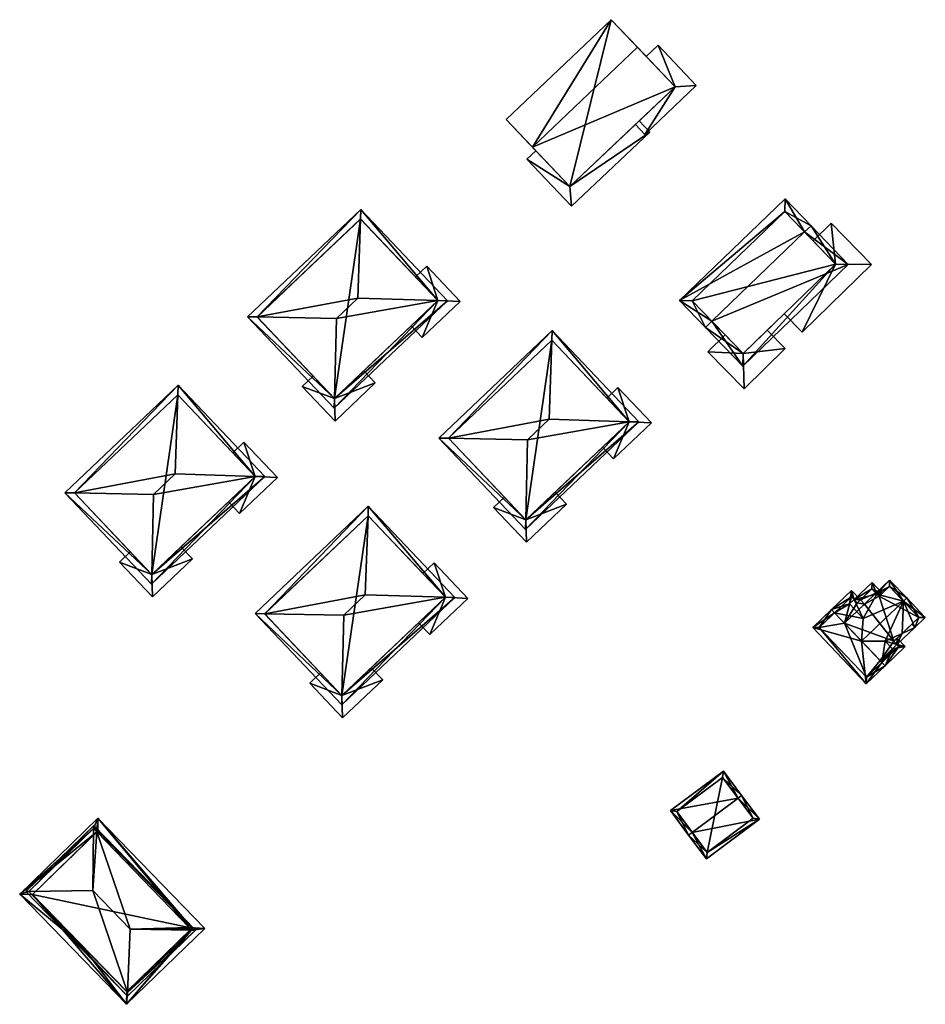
# Model space of a CAD drawing. Header units: inches. Extents: x 2523744 to 2528136, y 1148995 to 1152010.
# Tile 25 of 256: x 2525228 to 2525329, y 1149124 to 1149234. Entities that reach past the tile are written whole.
import ezdxf

# ---------------------------------------------------------------- set-up
doc = ezdxf.new("R2010")
doc.units = ezdxf.units.IN
doc.header["$MEASUREMENT"] = 0
doc.layers.add('Gebaeude Einzelhaus', color=10, linetype='Continuous')
doc.layers.add('Offenes Gebaeude', color=10, linetype='Continuous')

msp = doc.modelspace()

# ---------------------------------------------------------------- meshes
at = {"layer": 'Gebaeude Einzelhaus'}
mesh = msp.add_polyface(dxfattribs=at)
corners = [(2525301.437, 1149226.579, 396.332), (2525285.545, 1149219.893, 398.64), (2525289.732, 1149215.478, 396.332), (2525297.25, 1149230.994, 398.64), (2525294.333, 1149234.069, 396.332), (2525282.628, 1149222.969, 396.332), (2525282.628, 1149222.969, 384.147), (2525294.333, 1149234.069, 384.147), (2525285.933, 1149219.484, 392.509), (2525285.933, 1149219.484, 392.409), (2525289.732, 1149215.478, 384.147), (2525289.732, 1149215.478, 392.409), (2525289.732, 1149215.478, 392.509), (2525297.443, 1149222.792, 392.509), (2525301.437, 1149226.579, 389.722), (2525297.443, 1149222.792, 392.409), (2525297.022, 1149222.392, 389.722), (2525297.022, 1149222.392, 389.622), (2525301.437, 1149226.579, 384.147), (2525301.437, 1149226.579, 389.622), (2525298.223, 1149229.968, 389.722), (2525298.223, 1149229.968, 389.622)]
mesh.append_faces([[corners[k] for k in face] for face in [(4, 1, 3), (4, 5, 1), (3, 1, 0), (0, 1, 2)]], dxfattribs={"color": 13})
mesh.append_faces([[corners[k] for k in face] for face in [(6, 7, 10), (10, 7, 18), (7, 21, 18), (18, 21, 19), (3, 20, 4), (4, 20, 7), (7, 20, 21), (3, 0, 20), (20, 0, 14), (17, 18, 19), (17, 10, 18), (16, 11, 17), (17, 11, 10), (16, 15, 11), (13, 2, 12), (13, 0, 2), (16, 14, 15), (15, 14, 13), (13, 14, 0), (2, 8, 12), (9, 10, 11), (9, 6, 10), (8, 5, 9), (9, 5, 6), (2, 1, 8), (8, 1, 5), (5, 4, 6), (6, 4, 7)]], dxfattribs={"color": 41})
mesh = msp.add_polyface(dxfattribs=at)
corners = [(2525315.849, 1149210.438, 394.026), (2525313.681, 1149214.126, 391.767), (2525301.937, 1149202.798, 391.767), (2525316.569, 1149211.132, 394.026), (2525305.544, 1149200.498, 394.026), (2525304.824, 1149199.804, 394.026), (2525308.975, 1149195.501, 391.767), (2525320.719, 1149206.828, 391.767), (2525313.656, 1149212.712, 392.309), (2525303.351, 1149202.772, 392.31), (2525309, 1149196.915, 392.144), (2525319.305, 1149206.854, 392.144), (2525316.806, 1149209.446, 387.94), (2525313.656, 1149212.712, 382.062), (2525319.305, 1149206.854, 382.062), (2525316.806, 1149209.446, 388.04), (2525319.305, 1149206.854, 388.04), (2525319.305, 1149206.854, 387.94), (2525303.351, 1149202.772, 382.062), (2525307.024, 1149198.964, 387.94), (2525307.024, 1149198.964, 388.04), (2525309, 1149196.915, 382.062), (2525309, 1149196.915, 387.94), (2525309, 1149196.915, 388.04), (2525311.685, 1149199.505, 388.04), (2525313.583, 1149201.335, 388.04), (2525311.685, 1149199.505, 387.94), (2525313.583, 1149201.335, 387.94)]
mesh.append_faces([[corners[k] for k in face] for face in [(0, 8, 3), (11, 0, 3), (7, 11, 3), (6, 10, 11), (6, 11, 7), (4, 10, 5), (9, 4, 5), (5, 10, 6), (8, 9, 2), (2, 9, 5), (3, 8, 1), (1, 8, 2), (4, 7, 0), (0, 7, 3), (5, 6, 4), (4, 6, 7), (0, 2, 4), (4, 2, 5), (3, 1, 0), (0, 1, 2)]], dxfattribs={"color": 13})
mesh.append_faces([[corners[k] for k in face] for face in [(14, 21, 18), (14, 18, 13), (11, 25, 16), (27, 14, 17), (27, 21, 14), (25, 26, 27), (27, 26, 21), (21, 26, 22), (25, 24, 26), (11, 10, 25), (25, 10, 24), (24, 10, 23), (4, 20, 10), (10, 20, 23), (19, 21, 22), (19, 18, 21), (4, 9, 20), (20, 9, 19), (19, 9, 18), (9, 8, 18), (18, 8, 13), (14, 12, 17), (15, 11, 16), (15, 0, 11), (12, 8, 15), (15, 8, 0), (14, 13, 12), (12, 13, 8)]], dxfattribs={"color": 41})
mesh = msp.add_polyface(dxfattribs=at)
corners = [(2525263.513, 1149191.882, 396.041), (2525263.488, 1149190.819, 395.743), (2525276.094, 1149202.774, 395.743), (2525275.031, 1149202.806, 396.041), (2525263.72, 1149200.8, 398.537), (2525266.114, 1149203.071, 398.537), (2525253.843, 1149200.988, 395.743), (2525254.911, 1149200.968, 396.045), (2525266.449, 1149212.944, 395.743), (2525266.413, 1149211.876, 396.045), (2525275.034, 1149202.802, 396.039), (2525263.516, 1149191.879, 396.039), (2525266.421, 1149211.884, 396.041), (2525254.903, 1149200.96, 396.041), (2525275.032, 1149202.805, 393.191), (2525275.034, 1149202.802, 393.191), (2525275.034, 1149202.802, 385.037), (2525275.032, 1149202.805, 393.091), (2525275.034, 1149202.802, 393.091), (2525272.532, 1149205.441, 393.091), (2525266.421, 1149211.884, 385.037), (2525272.532, 1149205.441, 393.191), (2525254.903, 1149200.96, 385.037), (2525261.134, 1149194.39, 393.164), (2525261.134, 1149194.39, 393.264), (2525263.516, 1149191.879, 385.037), (2525263.514, 1149191.881, 393.164), (2525263.514, 1149191.881, 393.264), (2525263.516, 1149191.879, 393.264), (2525263.516, 1149191.879, 393.164), (2525266.774, 1149194.968, 393.264), (2525272.053, 1149199.975, 393.191), (2525266.774, 1149194.968, 393.164), (2525272.052, 1149199.974, 393.091)]
mesh.append_faces([[corners[k] for k in face] for face in [(13, 0, 6), (7, 13, 6), (9, 7, 8), (12, 9, 8), (3, 12, 8), (8, 7, 6), (10, 3, 2), (2, 3, 8), (0, 11, 1), (1, 11, 10), (6, 0, 1), (1, 10, 2), (9, 7, 5), (5, 7, 4), (9, 8, 7), (7, 8, 6), (3, 9, 5), (3, 8, 9), (3, 2, 8), (7, 0, 4), (7, 6, 0), (0, 6, 1), (0, 3, 4), (4, 3, 5), (0, 2, 3), (0, 1, 2)]], dxfattribs={"color": 13})
mesh.append_faces([[corners[k] for k in face] for face in [(20, 25, 22), (16, 25, 20), (10, 31, 15), (33, 16, 18), (31, 32, 33), (33, 32, 16), (16, 32, 25), (25, 32, 29), (10, 30, 31), (31, 30, 32), (10, 11, 30), (30, 11, 28), (25, 29, 26), (27, 11, 0), (27, 28, 11), (0, 24, 27), (23, 25, 26), (23, 22, 25), (0, 13, 24), (24, 13, 23), (23, 13, 22), (13, 7, 22), (9, 20, 7), (7, 20, 22), (9, 12, 20), (16, 19, 17), (21, 3, 14), (19, 12, 21), (21, 12, 3), (16, 20, 19), (19, 20, 12), (16, 17, 18), (15, 14, 10), (10, 14, 3)]], dxfattribs={"color": 41})
mesh = msp.add_polyface(dxfattribs=at)
corners = [(2525284.807, 1149178.381, 393.247), (2525275.137, 1149187.487, 392.949), (2525284.782, 1149177.318, 392.949), (2525276.205, 1149187.467, 393.251), (2525285.014, 1149187.299, 395.743), (2525287.743, 1149199.443, 392.949), (2525287.707, 1149198.375, 393.251), (2525287.408, 1149189.57, 395.743), (2525297.388, 1149189.273, 392.949), (2525296.325, 1149189.305, 393.247), (2525276.197, 1149187.459, 393.247), (2525296.328, 1149189.301, 393.245), (2525284.81, 1149178.378, 393.245), (2525287.715, 1149198.383, 393.247), (2525296.326, 1149189.304, 390.398), (2525296.328, 1149189.301, 390.398), (2525296.328, 1149189.301, 382.156), (2525296.326, 1149189.304, 390.298), (2525296.328, 1149189.301, 390.298), (2525293.826, 1149191.94, 390.298), (2525287.715, 1149198.383, 382.156), (2525293.826, 1149191.94, 390.398), (2525276.197, 1149187.459, 382.156), (2525282.428, 1149180.889, 390.371), (2525282.428, 1149180.889, 390.471), (2525284.81, 1149178.378, 382.156), (2525284.808, 1149178.38, 390.371), (2525284.808, 1149178.38, 390.471), (2525288.068, 1149181.467, 390.471), (2525284.81, 1149178.378, 390.471), (2525293.346, 1149186.473, 390.398), (2525288.068, 1149181.467, 390.371), (2525284.81, 1149178.378, 390.371), (2525293.346, 1149186.473, 390.298)]
mesh.append_faces([[corners[k] for k in face] for face in [(6, 3, 5), (13, 6, 5), (9, 13, 5), (11, 9, 8), (8, 9, 5), (0, 12, 2), (2, 12, 11), (2, 11, 8), (10, 0, 1), (3, 10, 1), (5, 3, 1), (1, 0, 2), (9, 6, 7), (9, 5, 6), (9, 8, 5), (0, 9, 4), (4, 9, 7), (0, 8, 9), (0, 2, 8), (6, 3, 7), (7, 3, 4), (6, 5, 3), (3, 5, 1), (3, 0, 4), (3, 1, 0), (0, 1, 2)]], dxfattribs={"color": 13})
mesh.append_faces([[corners[k] for k in face] for face in [(20, 25, 22), (16, 25, 20), (25, 32, 26), (27, 12, 0), (27, 29, 12), (11, 30, 15), (33, 16, 18), (30, 31, 33), (33, 31, 16), (16, 31, 25), (25, 31, 32), (11, 28, 30), (30, 28, 31), (11, 12, 28), (28, 12, 29), (0, 24, 27), (23, 25, 26), (23, 22, 25), (0, 10, 24), (24, 10, 23), (23, 10, 22), (10, 3, 22), (3, 20, 22), (3, 6, 20), (6, 13, 20), (16, 19, 17), (21, 9, 14), (19, 13, 21), (21, 13, 9), (16, 20, 19), (19, 20, 13), (16, 17, 18), (15, 14, 11), (11, 14, 9)]], dxfattribs={"color": 41})
mesh = msp.add_polyface(dxfattribs=at)
corners = [(2525243.163, 1149172.297, 396.041), (2525243.138, 1149171.234, 395.743), (2525255.744, 1149183.189, 395.743), (2525254.681, 1149183.221, 396.041), (2525243.37, 1149181.215, 398.537), (2525245.764, 1149183.486, 398.537), (2525233.493, 1149181.403, 395.743), (2525234.561, 1149181.383, 396.045), (2525246.099, 1149193.359, 395.743), (2525246.063, 1149192.291, 396.045), (2525254.684, 1149183.217, 396.039), (2525243.166, 1149172.294, 396.039), (2525246.071, 1149192.299, 396.041), (2525234.553, 1149181.375, 396.041), (2525254.682, 1149183.22, 393.191), (2525254.684, 1149183.217, 393.191), (2525254.684, 1149183.217, 385.066), (2525254.682, 1149183.22, 393.091), (2525254.684, 1149183.217, 393.091), (2525252.182, 1149185.856, 393.092), (2525246.071, 1149192.299, 385.066), (2525252.182, 1149185.856, 393.191), (2525234.553, 1149181.375, 385.066), (2525240.784, 1149174.805, 393.164), (2525240.784, 1149174.805, 393.264), (2525243.166, 1149172.294, 385.066), (2525243.164, 1149172.296, 393.164), (2525243.164, 1149172.296, 393.264), (2525246.424, 1149175.383, 393.264), (2525243.166, 1149172.294, 393.264), (2525251.702, 1149180.389, 393.191), (2525246.424, 1149175.383, 393.164), (2525243.166, 1149172.294, 393.164), (2525251.702, 1149180.389, 393.091)]
mesh.append_faces([[corners[k] for k in face] for face in [(13, 0, 6), (7, 13, 6), (9, 7, 8), (12, 9, 8), (3, 12, 8), (8, 7, 6), (10, 3, 2), (2, 3, 8), (0, 11, 1), (1, 11, 10), (6, 0, 1), (1, 10, 2), (9, 7, 5), (5, 7, 4), (9, 8, 7), (7, 8, 6), (3, 9, 5), (3, 8, 9), (3, 2, 8), (7, 0, 4), (7, 6, 0), (0, 6, 1), (0, 3, 4), (4, 3, 5), (0, 2, 3), (0, 1, 2)]], dxfattribs={"color": 13})
mesh.append_faces([[corners[k] for k in face] for face in [(20, 25, 22), (16, 25, 20), (25, 32, 26), (27, 11, 0), (27, 29, 11), (10, 30, 15), (33, 16, 18), (30, 31, 33), (33, 31, 16), (16, 31, 25), (25, 31, 32), (10, 28, 30), (30, 28, 31), (10, 11, 28), (28, 11, 29), (0, 24, 27), (23, 25, 26), (23, 22, 25), (0, 13, 24), (24, 13, 23), (23, 13, 22), (13, 7, 22), (9, 20, 7), (7, 20, 22), (9, 12, 20), (16, 19, 17), (21, 3, 14), (19, 12, 21), (21, 12, 3), (16, 20, 19), (19, 20, 12), (16, 17, 18), (15, 14, 10), (10, 14, 3)]], dxfattribs={"color": 41})
mesh = msp.add_polyface(dxfattribs=at)
corners = [(2525264.346, 1149158.832, 393.198), (2525264.321, 1149157.769, 392.9), (2525276.927, 1149169.724, 392.9), (2525275.864, 1149169.756, 393.198), (2525264.553, 1149167.75, 395.694), (2525266.947, 1149170.021, 395.694), (2525254.676, 1149167.938, 392.9), (2525255.744, 1149167.918, 393.202), (2525267.282, 1149179.894, 392.9), (2525267.246, 1149178.826, 393.202), (2525275.867, 1149169.752, 393.196), (2525264.349, 1149158.829, 393.196), (2525267.254, 1149178.834, 393.198), (2525255.736, 1149167.91, 393.198), (2525275.865, 1149169.755, 390.349), (2525275.867, 1149169.752, 390.349), (2525275.867, 1149169.752, 382.275), (2525275.865, 1149169.755, 390.249), (2525275.867, 1149169.752, 390.249), (2525273.365, 1149172.391, 390.249), (2525267.254, 1149178.834, 382.275), (2525273.365, 1149172.391, 390.349), (2525255.736, 1149167.91, 382.275), (2525261.967, 1149161.34, 390.322), (2525261.967, 1149161.34, 390.422), (2525264.349, 1149158.829, 382.275), (2525264.347, 1149158.831, 390.322), (2525264.347, 1149158.831, 390.422), (2525267.607, 1149161.918, 390.422), (2525264.349, 1149158.829, 390.422), (2525272.885, 1149166.924, 390.349), (2525267.607, 1149161.918, 390.322), (2525264.349, 1149158.829, 390.322), (2525272.885, 1149166.924, 390.249)]
mesh.append_faces([[corners[k] for k in face] for face in [(13, 0, 6), (7, 13, 6), (9, 7, 8), (12, 9, 8), (3, 12, 8), (8, 7, 6), (10, 3, 2), (2, 3, 8), (0, 11, 1), (1, 11, 10), (6, 0, 1), (1, 10, 2), (9, 7, 5), (5, 7, 4), (9, 8, 7), (7, 8, 6), (3, 9, 5), (3, 8, 9), (3, 2, 8), (7, 0, 4), (7, 6, 0), (0, 6, 1), (0, 3, 4), (4, 3, 5), (0, 2, 3), (0, 1, 2)]], dxfattribs={"color": 13})
mesh.append_faces([[corners[k] for k in face] for face in [(20, 25, 22), (16, 25, 20), (25, 32, 26), (27, 11, 0), (27, 29, 11), (10, 30, 15), (33, 16, 18), (30, 31, 33), (33, 31, 16), (16, 31, 25), (25, 31, 32), (10, 28, 30), (30, 28, 31), (10, 11, 28), (28, 11, 29), (0, 24, 27), (23, 25, 26), (23, 22, 25), (0, 13, 24), (24, 13, 23), (23, 13, 22), (13, 7, 22), (7, 9, 22), (22, 9, 20), (9, 12, 20), (16, 19, 17), (21, 3, 14), (19, 12, 21), (21, 12, 3), (16, 20, 19), (19, 20, 12), (16, 17, 18), (15, 14, 10), (10, 14, 3)]], dxfattribs={"color": 41})
mesh = msp.add_polyface(dxfattribs=at)
corners = [(2525326.859, 1149169.334, 390.173), (2525327.22, 1149169.679, 390.173), (2525325.316, 1149171.674, 386.616), (2525323.909, 1149170.119, 386.815), (2525323.803, 1149170.231, 386.616), (2525322.392, 1149167.402, 387.999), (2525322.19, 1149164.879, 390.173), (2525326.722, 1149165.74, 387.208), (2525325.791, 1149164.853, 387.209), (2525325.801, 1149164.843, 387.192), (2525326.137, 1149164.491, 386.616), (2525328.143, 1149166.404, 386.616), (2525329.295, 1149167.504, 386.616), (2525324.823, 1149164.853, 387.999), (2525325.3, 1149170.968, 387.261), (2525324.148, 1149169.869, 387.261), (2525328.589, 1149167.52, 387.206), (2525319.191, 1149168.023, 390.173), (2525320.851, 1149169.016, 387.999), (2525321.079, 1149170.516, 386.616), (2525321.358, 1149169.5, 387.192), (2525318.845, 1149168.385, 390.173), (2525322.065, 1149169.483, 386.616), (2525321.703, 1149169.138, 387.192), (2525324.47, 1149162.49, 390.173), (2525326.137, 1149164.491, 387.191), (2525327.049, 1149164.26, 386.616), (2525326.153, 1149165.198, 386.616), (2525325.63, 1149164.007, 387.999), (2525324.814, 1149162.129, 390.173), (2525325.791, 1149164.853, 387.192), (2525316.756, 1149166.393, 386.616), (2525322.726, 1149160.136, 386.616), (2525326.343, 1149164.276, 387.191), (2525321.063, 1149169.809, 387.192), (2525317.464, 1149166.376, 387.233), (2525322.743, 1149160.844, 387.233), (2525324.148, 1149169.869, 386.815), (2525324.509, 1149170.214, 386.616), (2525323.364, 1149171.414, 386.616), (2525321.358, 1149169.5, 387.72), (2525327.798, 1149166.766, 386.616), (2525326.137, 1149164.491, 387.72), (2525325.791, 1149164.853, 387.72), (2525323.348, 1149170.708, 386.815), (2525321.703, 1149169.138, 387.72), (2525325.791, 1149164.853, 378.6), (2525326.137, 1149164.491, 378.6), (2525328.589, 1149167.52, 378.6), (2525325.3, 1149170.968, 378.6), (2525324.148, 1149169.869, 378.6), (2525323.803, 1149170.231, 378.6), (2525322.52, 1149169.006, 378.6), (2525324.265, 1149162.705, 378.6), (2525320.286, 1149166.875, 378.6), (2525322.065, 1149169.483, 378.6), (2525321.703, 1149169.138, 378.6), (2525321.063, 1149169.809, 378.6), (2525317.464, 1149166.376, 378.6), (2525322.743, 1149160.844, 378.6), (2525326.343, 1149164.276, 378.6), (2525323.348, 1149170.708, 378.6)]
mesh.append_faces([[corners[k] for k in face] for face in [(39, 44, 40), (40, 44, 45), (39, 38, 44), (44, 38, 3), (3, 38, 37), (7, 42, 43), (7, 11, 42), (7, 41, 11), (42, 13, 28), (42, 7, 13), (42, 11, 7), (7, 11, 41), (3, 40, 5), (5, 40, 18), (3, 39, 40), (3, 38, 39), (3, 37, 38), (29, 36, 24), (35, 21, 17), (35, 31, 21), (29, 32, 36), (36, 32, 35), (35, 32, 31), (20, 22, 23), (34, 19, 20), (20, 19, 22), (34, 21, 19), (34, 17, 21), (33, 29, 24), (33, 26, 29), (30, 27, 9), (9, 27, 25), (25, 27, 33), (33, 27, 26), (6, 32, 24), (24, 32, 29), (17, 31, 6), (6, 31, 32), (17, 21, 31), (29, 28, 24), (24, 28, 13), (25, 27, 9), (9, 27, 30), (29, 26, 28), (28, 26, 25), (25, 26, 27), (6, 24, 13), (19, 20, 22), (22, 20, 23), (17, 18, 21), (21, 18, 19), (19, 18, 20), (17, 5, 18), (17, 6, 5), (7, 9, 8), (7, 10, 9), (7, 11, 10), (7, 16, 11), (11, 16, 12), (12, 16, 1), (1, 16, 0), (3, 14, 15), (14, 1, 0), (14, 2, 1), (3, 4, 14), (14, 4, 2), (7, 0, 13), (13, 0, 6), (0, 12, 1), (7, 11, 0), (0, 11, 12), (7, 10, 11), (7, 9, 10), (7, 8, 9), (0, 5, 6), (0, 3, 5), (0, 2, 3), (3, 2, 4), (0, 1, 2)]], dxfattribs={"color": 13})
mesh.append_faces([[corners[k] for k in face] for face in [(52, 55, 51), (51, 55, 61), (43, 8, 7), (8, 25, 9), (8, 42, 25), (8, 43, 42), (28, 25, 42), (18, 40, 20), (45, 23, 40), (40, 23, 20), (44, 22, 45), (45, 22, 23), (44, 61, 22), (22, 61, 55), (3, 4, 44), (44, 4, 61), (61, 4, 51), (52, 56, 55), (59, 53, 60), (60, 53, 47), (52, 54, 56), (56, 54, 57), (57, 54, 58), (58, 54, 59), (59, 54, 53), (10, 60, 47), (10, 33, 60), (10, 25, 33), (10, 9, 25), (33, 59, 60), (24, 36, 33), (33, 36, 59), (36, 35, 59), (59, 35, 58), (17, 34, 35), (35, 34, 58), (58, 34, 57), (20, 57, 34), (20, 56, 57), (20, 23, 56), (22, 56, 23), (22, 55, 56), (52, 46, 54), (54, 46, 53), (53, 46, 47), (52, 50, 46), (46, 50, 48), (48, 50, 49), (52, 51, 50), (37, 3, 15), (37, 4, 3), (37, 50, 4), (4, 50, 51), (14, 37, 15), (14, 49, 37), (37, 49, 50), (0, 16, 14), (14, 16, 49), (49, 16, 48), (7, 48, 16), (7, 46, 48), (7, 30, 46), (7, 8, 30), (30, 10, 46), (46, 10, 47), (30, 9, 10), (30, 8, 9)]], dxfattribs={"color": 41})
mesh = msp.add_polyface(dxfattribs=at)
corners = [(2525303.342, 1149143.583, 385.233), (2525304.919, 1149140.635, 383.415), (2525310.824, 1149145.045, 383.415), (2525302.941, 1149143.284, 385.233), (2525308.445, 1149147.395, 385.233), (2525308.846, 1149147.694, 385.233), (2525306.821, 1149150.405, 383.495), (2525300.916, 1149145.996, 383.495), (2525305.021, 1149141.335, 383.69), (2525310.124, 1149145.146, 383.69), (2525306.72, 1149149.705, 383.752), (2525301.616, 1149145.895, 383.752), (2525310.124, 1149145.146, 377.65), (2525306.72, 1149149.705, 377.65), (2525301.616, 1149145.895, 377.65), (2525305.021, 1149141.335, 377.65)]
mesh.append_faces([[corners[k] for k in face] for face in [(0, 8, 3), (11, 0, 3), (7, 11, 3), (10, 11, 6), (6, 11, 7), (4, 10, 5), (9, 4, 5), (5, 10, 6), (2, 8, 9), (2, 9, 5), (3, 8, 1), (1, 8, 2), (4, 7, 0), (0, 7, 3), (5, 6, 4), (4, 6, 7), (0, 2, 4), (4, 2, 5), (3, 1, 0), (0, 1, 2)]], dxfattribs={"color": 13})
mesh.append_faces([[corners[k] for k in face] for face in [(13, 15, 14), (12, 15, 13), (9, 15, 12), (8, 15, 9), (14, 15, 0), (0, 15, 8), (11, 14, 0), (13, 14, 10), (10, 14, 11), (12, 13, 4), (4, 13, 10), (9, 12, 4)]], dxfattribs={"color": 41})
mesh = msp.add_polyface(dxfattribs=at)
corners = [(2525247.629, 1149132.69, 395.91), (2525240.367, 1149124.434, 395.911), (2525249.075, 1149132.892, 395.911), (2525235.301, 1149131.04, 395.899), (2525228.466, 1149136.686, 395.886), (2525240.48, 1149125.746, 395.91), (2525247.35, 1149132.979, 395.909), (2525237.174, 1149145.145, 395.886), (2525236.697, 1149144.021, 395.887), (2525237.062, 1149143.643, 395.887), (2525229.47, 1149137, 395.887), (2525247.532, 1149132.788, 395.91), (2525240.773, 1149132.785, 398.001), (2525236.592, 1149137.089, 398.001), (2525247.661, 1149132.913, 395.833), (2525248.025, 1149132.684, 395.789), (2525237.153, 1149143.731, 395.833), (2525236.702, 1149144.341, 395.789), (2525240.463, 1149125.34, 395.789), (2525229.141, 1149136.996, 395.789), (2525247.661, 1149132.913, 395.91), (2525237.153, 1149143.731, 395.887), (2525229.88, 1149136.665, 395.887), (2525240.388, 1149125.848, 395.91), (2525237.153, 1149143.731, 384.106), (2525247.661, 1149132.913, 384.106), (2525229.88, 1149136.665, 384.106), (2525240.388, 1149125.848, 384.106)]
mesh.append_faces([[corners[k] for k in face] for face in [(22, 4, 9), (11, 1, 23), (23, 1, 22), (22, 1, 4), (20, 2, 11), (11, 2, 1), (7, 20, 21), (9, 7, 21), (7, 9, 4), (20, 7, 2), (10, 5, 13), (13, 5, 12), (19, 18, 10), (10, 18, 5), (13, 8, 10), (10, 17, 19), (10, 8, 17), (0, 5, 15), (15, 5, 18), (0, 12, 5), (8, 9, 16), (9, 8, 13), (16, 17, 8), (14, 15, 16), (16, 15, 17), (11, 0, 14), (14, 0, 15), (9, 12, 6), (6, 12, 11), (12, 9, 13), (11, 12, 0), (4, 3, 10), (8, 4, 10), (6, 7, 9), (9, 7, 8), (8, 7, 4), (0, 2, 6), (6, 2, 7), (3, 1, 5), (5, 1, 0), (1, 3, 4), (0, 1, 2)]], dxfattribs={"color": 13})
mesh.append_faces([[corners[k] for k in face] for face in [(25, 27, 26), (25, 26, 24), (11, 14, 20), (11, 25, 14), (11, 27, 25), (11, 23, 27), (23, 22, 27), (27, 22, 26), (9, 26, 22), (9, 24, 26), (9, 16, 24), (9, 21, 16), (21, 14, 16), (16, 14, 24), (24, 14, 25), (21, 20, 14)]], dxfattribs={"color": 41})
at = {"layer": 'Offenes Gebaeude'}
mesh = msp.add_polyface(dxfattribs=at)
corners = [(2525301.437, 1149226.579, 389.722), (2525303.792, 1149226.73, 389.722), (2525299.538, 1149231.215, 389.722), (2525298.062, 1149221.296, 389.722), (2525298.223, 1149229.968, 389.722), (2525297.022, 1149222.392, 389.722), (2525303.792, 1149226.73, 389.622), (2525298.062, 1149221.296, 389.622), (2525299.538, 1149231.215, 389.622), (2525298.223, 1149229.968, 389.622), (2525297.022, 1149222.392, 389.622), (2525301.437, 1149226.579, 389.622)]
mesh.append_faces([[corners[k] for k in face] for face in [(3, 0, 5), (0, 2, 4), (3, 1, 0), (0, 1, 2)]], dxfattribs={"color": 13})
mesh.append_faces([[corners[k] for k in face] for face in [(8, 11, 9), (11, 7, 10), (8, 6, 11), (11, 6, 7), (7, 3, 10), (10, 3, 5), (8, 9, 2), (2, 9, 4), (2, 1, 8), (8, 1, 6), (1, 3, 6), (6, 3, 7)]], dxfattribs={"color": 41})
mesh = msp.add_polyface(dxfattribs=at)
corners = [(2525289.732, 1149215.478, 392.509), (2525289.918, 1149213.305, 392.509), (2525298.617, 1149221.554, 392.509), (2525284.946, 1149218.548, 392.509), (2525297.443, 1149222.792, 392.509), (2525285.933, 1149219.484, 392.509), (2525298.617, 1149221.554, 392.409), (2525289.918, 1149213.305, 392.409), (2525297.443, 1149222.792, 392.409), (2525284.946, 1149218.548, 392.409), (2525285.933, 1149219.484, 392.409), (2525289.732, 1149215.478, 392.409)]
mesh.append_faces([[corners[k] for k in face] for face in [(3, 0, 5), (0, 2, 4), (3, 1, 0), (0, 1, 2)]], dxfattribs={"color": 13})
mesh.append_faces([[corners[k] for k in face] for face in [(6, 11, 8), (11, 9, 10), (6, 7, 11), (11, 7, 9), (1, 3, 7), (7, 3, 9), (9, 5, 10), (9, 3, 5), (6, 8, 2), (2, 8, 4), (2, 1, 6), (6, 1, 7)]], dxfattribs={"color": 41})
mesh = msp.add_polyface(dxfattribs=at)
corners = [(2525319.305, 1149206.854, 388.04), (2525315.592, 1149199.284, 388.04), (2525323.286, 1149206.82, 388.04), (2525313.583, 1149201.335, 388.04), (2525318.8, 1149211.399, 388.04), (2525316.806, 1149209.446, 388.04), (2525313.583, 1149201.335, 387.94), (2525315.592, 1149199.284, 387.94), (2525323.286, 1149206.82, 387.94), (2525318.8, 1149211.399, 387.94), (2525316.806, 1149209.446, 387.94), (2525319.305, 1149206.854, 387.94)]
mesh.append_faces([[corners[k] for k in face] for face in [(0, 4, 5), (0, 2, 4), (3, 1, 0), (0, 1, 2)]], dxfattribs={"color": 13})
mesh.append_faces([[corners[k] for k in face] for face in [(9, 11, 10), (11, 7, 6), (9, 8, 11), (11, 8, 7), (9, 10, 4), (4, 10, 5), (4, 2, 9), (9, 2, 8), (2, 1, 8), (8, 1, 7), (7, 1, 6), (6, 1, 3)]], dxfattribs={"color": 41})
mesh = msp.add_polyface(dxfattribs=at)
corners = [(2525275.034, 1149202.802, 393.191), (2525273.29, 1149198.668, 393.191), (2525277.523, 1149202.683, 393.191), (2525272.053, 1149199.975, 393.191), (2525275.032, 1149202.805, 393.191), (2525273.782, 1149206.627, 393.191), (2525272.532, 1149205.441, 393.191), (2525273.29, 1149198.668, 393.091), (2525272.052, 1149199.974, 393.19), (2525272.052, 1149199.974, 393.091), (2525277.523, 1149202.683, 393.091), (2525273.782, 1149206.627, 393.091), (2525272.532, 1149205.441, 393.091), (2525275.034, 1149202.802, 393.091), (2525275.032, 1149202.805, 393.091)]
mesh.append_faces([[corners[k] for k in face] for face in [(4, 5, 6), (0, 2, 4), (4, 2, 5), (3, 1, 0), (0, 1, 2)]], dxfattribs={"color": 13})
mesh.append_faces([[corners[k] for k in face] for face in [(11, 14, 12), (13, 7, 9), (11, 10, 14), (14, 10, 13), (13, 10, 7), (11, 12, 5), (5, 12, 6), (5, 2, 11), (11, 2, 10), (2, 1, 10), (10, 1, 7), (7, 8, 9), (7, 1, 8)]], dxfattribs={"color": 41})
mesh = msp.add_polyface(dxfattribs=at)
corners = [(2525309, 1149196.915, 388.04), (2525309.124, 1149192.962, 388.04), (2525313.702, 1149197.446, 388.04), (2525305.095, 1149197.074, 388.04), (2525311.685, 1149199.505, 388.04), (2525307.024, 1149198.964, 388.04), (2525309.124, 1149192.962, 387.94), (2525305.095, 1149197.074, 387.94), (2525313.702, 1149197.446, 387.94), (2525311.685, 1149199.505, 387.94), (2525307.024, 1149198.964, 387.94), (2525309, 1149196.915, 387.94)]
mesh.append_faces([[corners[k] for k in face] for face in [(3, 0, 5), (0, 2, 4), (3, 1, 0), (0, 1, 2)]], dxfattribs={"color": 13})
mesh.append_faces([[corners[k] for k in face] for face in [(8, 11, 9), (11, 7, 10), (8, 6, 11), (11, 6, 7), (7, 5, 10), (7, 3, 5), (8, 9, 2), (2, 9, 4), (2, 1, 8), (8, 1, 6), (1, 3, 6), (6, 3, 7)]], dxfattribs={"color": 41})
mesh = msp.add_polyface(dxfattribs=at)
corners = [(2525263.516, 1149191.879, 393.264), (2525263.586, 1149189.376, 393.264), (2525268.056, 1149193.616, 393.264), (2525263.514, 1149191.881, 393.264), (2525259.921, 1149193.24, 393.264), (2525266.774, 1149194.968, 393.264), (2525261.134, 1149194.39, 393.264), (2525268.056, 1149193.616, 393.164), (2525263.586, 1149189.376, 393.164), (2525266.774, 1149194.968, 393.164), (2525259.921, 1149193.24, 393.164), (2525261.134, 1149194.39, 393.164), (2525263.514, 1149191.881, 393.164), (2525263.516, 1149191.879, 393.164)]
mesh.append_faces([[corners[k] for k in face] for face in [(4, 3, 6), (0, 2, 5), (4, 1, 3), (3, 1, 0), (0, 1, 2)]], dxfattribs={"color": 13})
mesh.append_faces([[corners[k] for k in face] for face in [(7, 13, 9), (12, 10, 11), (7, 8, 13), (13, 8, 12), (12, 8, 10), (1, 4, 8), (8, 4, 10), (10, 6, 11), (10, 4, 6), (7, 9, 2), (2, 9, 5), (2, 1, 7), (7, 1, 8)]], dxfattribs={"color": 41})
mesh = msp.add_polyface(dxfattribs=at)
corners = [(2525296.328, 1149189.301, 390.398), (2525294.584, 1149185.167, 390.398), (2525298.817, 1149189.182, 390.398), (2525293.346, 1149186.473, 390.398), (2525296.326, 1149189.304, 390.398), (2525295.076, 1149193.126, 390.398), (2525293.826, 1149191.94, 390.398), (2525293.346, 1149186.473, 390.298), (2525294.584, 1149185.167, 390.298), (2525298.817, 1149189.182, 390.298), (2525295.076, 1149193.126, 390.298), (2525293.826, 1149191.94, 390.298), (2525296.328, 1149189.301, 390.298), (2525296.326, 1149189.304, 390.298)]
mesh.append_faces([[corners[k] for k in face] for face in [(4, 5, 6), (0, 2, 4), (4, 2, 5), (3, 1, 0), (0, 1, 2)]], dxfattribs={"color": 13})
mesh.append_faces([[corners[k] for k in face] for face in [(10, 13, 11), (12, 8, 7), (10, 9, 13), (13, 9, 12), (12, 9, 8), (10, 11, 5), (5, 11, 6), (5, 2, 10), (10, 2, 9), (2, 1, 9), (9, 1, 8), (8, 1, 7), (7, 1, 3)]], dxfattribs={"color": 41})
mesh = msp.add_polyface(dxfattribs=at)
corners = [(2525254.682, 1149183.22, 393.191), (2525253.432, 1149187.042, 393.191), (2525252.182, 1149185.856, 393.191), (2525257.173, 1149183.098, 393.191), (2525254.684, 1149183.217, 393.191), (2525252.94, 1149179.083, 393.191), (2525251.702, 1149180.389, 393.191), (2525251.702, 1149180.389, 393.091), (2525252.94, 1149179.083, 393.091), (2525257.173, 1149183.098, 393.091), (2525253.432, 1149187.042, 393.092), (2525252.182, 1149185.856, 393.092), (2525254.684, 1149183.217, 393.091), (2525254.682, 1149183.22, 393.091)]
mesh.append_faces([[corners[k] for k in face] for face in [(3, 4, 5), (5, 4, 6), (3, 0, 4), (3, 1, 0), (0, 1, 2)]], dxfattribs={"color": 13})
mesh.append_faces([[corners[k] for k in face] for face in [(10, 13, 11), (12, 8, 7), (10, 9, 13), (13, 9, 12), (12, 9, 8), (10, 11, 1), (1, 11, 2), (1, 3, 10), (10, 3, 9), (3, 5, 9), (9, 5, 8), (8, 5, 7), (7, 5, 6)]], dxfattribs={"color": 41})
mesh = msp.add_polyface(dxfattribs=at)
corners = [(2525284.81, 1149178.378, 390.471), (2525284.88, 1149175.875, 390.471), (2525289.35, 1149180.115, 390.471), (2525284.808, 1149178.38, 390.471), (2525281.215, 1149179.739, 390.471), (2525288.068, 1149181.467, 390.471), (2525282.428, 1149180.889, 390.471), (2525289.35, 1149180.115, 390.371), (2525284.88, 1149175.875, 390.371), (2525288.068, 1149181.467, 390.371), (2525281.215, 1149179.739, 390.371), (2525282.428, 1149180.889, 390.371), (2525284.808, 1149178.38, 390.371), (2525284.81, 1149178.378, 390.371)]
mesh.append_faces([[corners[k] for k in face] for face in [(4, 3, 6), (0, 2, 5), (4, 1, 3), (3, 1, 0), (0, 1, 2)]], dxfattribs={"color": 13})
mesh.append_faces([[corners[k] for k in face] for face in [(7, 13, 9), (12, 10, 11), (7, 8, 13), (13, 8, 12), (12, 8, 10), (1, 4, 8), (8, 4, 10), (10, 6, 11), (10, 4, 6), (7, 9, 2), (2, 9, 5), (2, 1, 7), (7, 1, 8)]], dxfattribs={"color": 41})
mesh = msp.add_polyface(dxfattribs=at)
corners = [(2525243.166, 1149172.294, 393.264), (2525243.236, 1149169.791, 393.264), (2525247.706, 1149174.031, 393.264), (2525243.164, 1149172.296, 393.264), (2525239.571, 1149173.655, 393.264), (2525246.424, 1149175.383, 393.264), (2525240.784, 1149174.805, 393.264), (2525247.706, 1149174.031, 393.164), (2525243.236, 1149169.791, 393.164), (2525246.424, 1149175.383, 393.164), (2525239.571, 1149173.655, 393.164), (2525240.784, 1149174.805, 393.164), (2525243.164, 1149172.296, 393.164), (2525243.166, 1149172.294, 393.164)]
mesh.append_faces([[corners[k] for k in face] for face in [(4, 3, 6), (0, 2, 5), (4, 1, 3), (3, 1, 0), (0, 1, 2)]], dxfattribs={"color": 13})
mesh.append_faces([[corners[k] for k in face] for face in [(7, 13, 9), (12, 10, 11), (7, 8, 13), (13, 8, 12), (12, 8, 10), (1, 4, 8), (8, 4, 10), (10, 6, 11), (10, 4, 6), (7, 9, 2), (2, 9, 5), (2, 1, 7), (7, 1, 8)]], dxfattribs={"color": 41})
mesh = msp.add_polyface(dxfattribs=at)
corners = [(2525275.865, 1149169.755, 390.349), (2525274.615, 1149173.577, 390.349), (2525273.365, 1149172.391, 390.349), (2525278.356, 1149169.633, 390.349), (2525275.867, 1149169.752, 390.349), (2525274.123, 1149165.618, 390.349), (2525272.885, 1149166.924, 390.349), (2525272.885, 1149166.924, 390.249), (2525274.123, 1149165.618, 390.249), (2525278.356, 1149169.633, 390.249), (2525274.615, 1149173.577, 390.249), (2525273.365, 1149172.391, 390.249), (2525275.867, 1149169.752, 390.249), (2525275.865, 1149169.755, 390.249)]
mesh.append_faces([[corners[k] for k in face] for face in [(3, 4, 5), (5, 4, 6), (3, 0, 4), (3, 1, 0), (0, 1, 2)]], dxfattribs={"color": 13})
mesh.append_faces([[corners[k] for k in face] for face in [(10, 13, 11), (12, 8, 7), (10, 9, 13), (13, 9, 12), (12, 9, 8), (10, 11, 1), (1, 11, 2), (1, 3, 10), (10, 3, 9), (3, 5, 9), (9, 5, 8), (8, 5, 7), (7, 5, 6)]], dxfattribs={"color": 41})
mesh = msp.add_polyface(dxfattribs=at)
corners = [(2525264.349, 1149158.829, 390.422), (2525264.419, 1149156.326, 390.422), (2525268.889, 1149160.566, 390.422), (2525264.347, 1149158.831, 390.422), (2525260.754, 1149160.19, 390.422), (2525267.607, 1149161.918, 390.422), (2525261.967, 1149161.34, 390.422), (2525268.889, 1149160.566, 390.322), (2525264.419, 1149156.326, 390.322), (2525267.607, 1149161.918, 390.322), (2525260.754, 1149160.19, 390.322), (2525261.967, 1149161.34, 390.322), (2525264.347, 1149158.831, 390.322), (2525264.349, 1149158.829, 390.322)]
mesh.append_faces([[corners[k] for k in face] for face in [(4, 3, 6), (0, 2, 5), (4, 1, 3), (3, 1, 0), (0, 1, 2)]], dxfattribs={"color": 13})
mesh.append_faces([[corners[k] for k in face] for face in [(7, 13, 9), (12, 10, 11), (7, 8, 13), (13, 8, 12), (12, 8, 10), (1, 4, 8), (8, 4, 10), (10, 6, 11), (10, 4, 6), (7, 9, 2), (2, 9, 5), (2, 1, 7), (7, 1, 8)]], dxfattribs={"color": 41})

doc.saveas('drawing.dxf')
